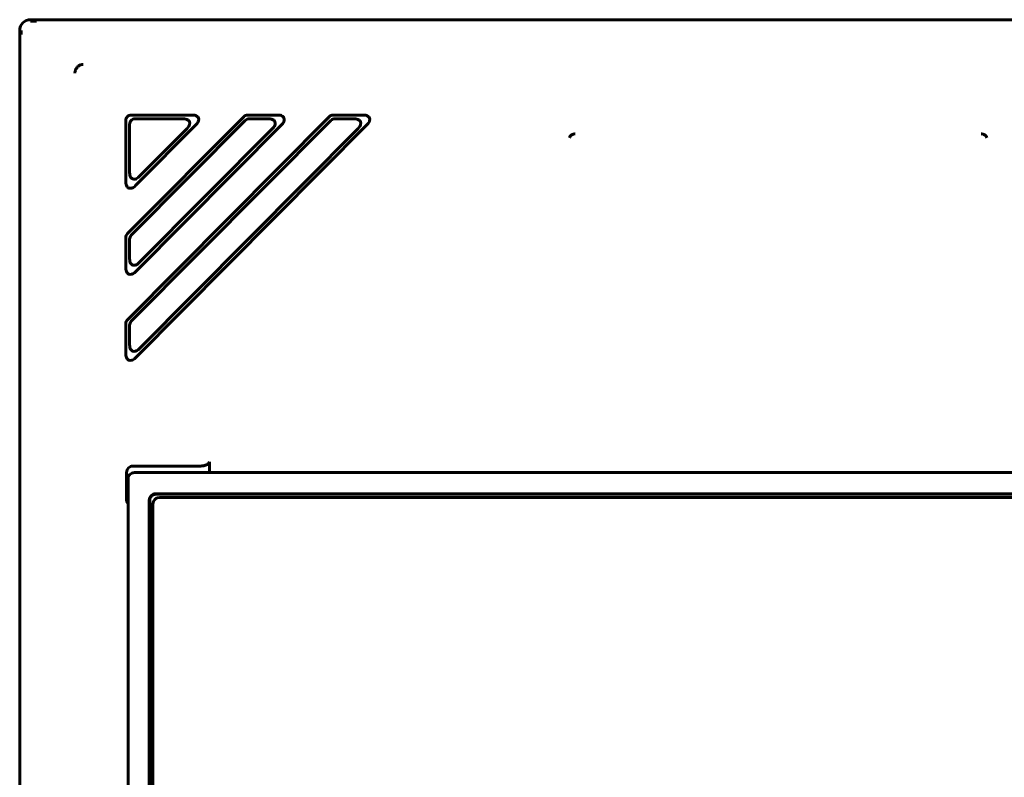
# Model space of a CAD drawing. Header units: millimetres. Extents: x 0 to 594, y 0 to 420.
# Tile 6 of 17: x 98 to 143, y 286 to 321. Entities that reach past the tile are written whole.
import ezdxf

# ---------------------------------------------------------------- set-up
doc = ezdxf.new("R2010")
doc.units = ezdxf.units.MM
doc.linetypes.add('K5LT_BASIC', pattern=[0])
doc.layers.add('Системный слой', color=7, linetype='Continuous')

msp = doc.modelspace()

# ---------------------------------------------------------------- linework, layer by layer
at = {"layer": 'Системный слой', "color": 150, "linetype": 'K5LT_BASIC', "lineweight": 60, "true_color": 0x0080ff}
for p, q in [((98.116, 320.525), (167.116, 320.525)), ((97.616, 205.025), (97.616, 320.025)), ((97.687, 320.025), (97.687, 319.839)), ((102.516, 315.865), (102.516, 313.048)), ((111.901, 316.048), (102.591, 306.676)), ((107.954, 316.048), (102.591, 310.649)), ((108.026, 315.875), (102.764, 310.578)), ((111.973, 315.875), (102.764, 306.605)), ((105.574, 316.125), (102.775, 316.125)), ((105.158, 315.952), (102.949, 315.952)), ((109.521, 316.125), (108.139, 316.125)), ((109.104, 315.952), (108.211, 315.952)), ((113.467, 316.125), (112.085, 316.125)), ((113.051, 315.952), (112.158, 315.952)), ((102.689, 315.692), (102.689, 313.468)), ((102.96, 312.865), (105.758, 315.682)), ((102.96, 304.919), (113.652, 315.682)), ((102.96, 308.892), (109.705, 315.682)), ((103.133, 313.285), (105.342, 315.509)), ((103.133, 305.339), (113.235, 315.509)), ((103.133, 309.312), (109.289, 315.509)), ((102.516, 310.466), (102.516, 309.075)), ((102.689, 310.395), (102.689, 309.495)), ((102.516, 306.493), (102.516, 305.102)), ((102.689, 306.422), (102.689, 305.522)), ((102.85, 299.925), (105.928, 299.925)), ((106.367, 300.122), (106.367, 299.625)), ((102.551, 298.291), (102.551, 299.625)), ((162.316, 299.625), (102.916, 299.625)), ((102.616, 299.325), (102.616, 210.625)), ((161.337, 298.647), (103.894, 298.647)), ((161.316, 298.625), (103.916, 298.625)), ((102.551, 298.291), (102.616, 298.194)), ((102.551, 298.291), (102.616, 298.291)), ((103.594, 298.347), (103.594, 255.903)), ((103.616, 298.325), (103.616, 255.925)), ((103.766, 298.175), (103.766, 256.075)), ((161.166, 298.475), (104.066, 298.475))]:
    msp.add_line(p, q, dxfattribs=at)
for centre, radius in [((98.116, 320.025), 0.5), ((104.066, 298.175), 0.3)]:
    msp.add_arc(centre, radius, 90, 180, dxfattribs=at)
for points in [[(98.395, 320.453), (98.371, 320.453), (98.324, 320.453), (98.249, 320.453), (98.182, 320.453), (98.137, 320.453), (98.116, 320.454)], [(100.541, 318.463), (100.529, 318.463), (100.501, 318.462), (100.447, 318.448), (100.394, 318.426), (100.339, 318.393), (100.291, 318.354), (100.247, 318.305), (100.211, 318.248), (100.185, 318.186), (100.169, 318.123), (100.165, 318.083), (100.165, 318.064)], [(102.775, 316.125), (102.689, 316.125), (102.574, 316.066), (102.516, 315.952), (102.516, 315.865)], [(102.689, 315.692), (102.689, 315.778), (102.747, 315.893), (102.862, 315.952), (102.949, 315.952)], [(105.158, 315.952), (105.262, 315.952), (105.375, 315.912), (105.463, 315.819), (105.468, 315.691), (105.415, 315.582), (105.342, 315.509)], [(105.758, 315.682), (105.831, 315.756), (105.884, 315.864), (105.88, 315.992), (105.792, 316.085), (105.678, 316.125), (105.574, 316.125)], [(108.139, 316.125), (108.067, 316.125), (108.005, 316.099), (107.954, 316.048)], [(108.026, 315.875), (108.077, 315.926), (108.139, 315.952), (108.211, 315.952)], [(109.104, 315.952), (109.208, 315.952), (109.322, 315.912), (109.41, 315.819), (109.414, 315.691), (109.362, 315.582), (109.289, 315.509)], [(109.705, 315.682), (109.778, 315.756), (109.831, 315.864), (109.826, 315.992), (109.738, 316.085), (109.625, 316.125), (109.521, 316.125)], [(112.085, 316.125), (112.013, 316.125), (111.952, 316.099), (111.901, 316.048)], [(111.973, 315.875), (112.024, 315.926), (112.085, 315.952), (112.158, 315.952)], [(113.051, 315.952), (113.155, 315.952), (113.269, 315.912), (113.357, 315.819), (113.361, 315.691), (113.309, 315.582), (113.235, 315.509)], [(113.652, 315.682), (113.725, 315.756), (113.777, 315.864), (113.773, 315.992), (113.685, 316.085), (113.571, 316.125), (113.467, 316.125)], [(123.035, 315.164), (123.026, 315.151), (123.009, 315.124), (122.993, 315.093), (122.984, 315.076)], [(123.248, 315.255), (123.229, 315.253), (123.192, 315.248), (123.141, 315.235), (123.096, 315.216), (123.058, 315.192), (123.041, 315.173), (123.035, 315.164)], [(141.984, 315.255), (142.003, 315.253), (142.039, 315.248), (142.091, 315.235), (142.136, 315.216), (142.173, 315.192), (142.19, 315.173), (142.197, 315.164)], [(142.197, 315.164), (142.205, 315.151), (142.222, 315.124), (142.239, 315.093), (142.247, 315.076)], [(103.133, 313.285), (103.059, 313.211), (102.95, 313.157), (102.822, 313.161), (102.728, 313.249), (102.689, 313.363), (102.689, 313.468)], [(102.516, 313.048), (102.516, 312.943), (102.555, 312.829), (102.649, 312.741), (102.777, 312.737), (102.886, 312.79), (102.96, 312.865)], [(102.591, 310.649), (102.541, 310.599), (102.516, 310.538), (102.516, 310.466)], [(102.689, 310.395), (102.689, 310.466), (102.714, 310.527), (102.764, 310.578)], [(103.133, 309.312), (103.059, 309.238), (102.95, 309.184), (102.822, 309.188), (102.728, 309.276), (102.689, 309.39), (102.689, 309.495)], [(102.516, 309.075), (102.516, 308.97), (102.555, 308.856), (102.649, 308.768), (102.777, 308.764), (102.886, 308.817), (102.96, 308.892)], [(102.591, 306.676), (102.541, 306.626), (102.516, 306.565), (102.516, 306.493)], [(102.689, 306.422), (102.689, 306.493), (102.714, 306.554), (102.764, 306.605)], [(103.133, 305.339), (103.059, 305.265), (102.95, 305.211), (102.822, 305.215), (102.728, 305.303), (102.689, 305.417), (102.689, 305.522)], [(102.516, 305.102), (102.516, 304.997), (102.555, 304.883), (102.649, 304.795), (102.777, 304.791), (102.886, 304.845), (102.96, 304.919)], [(102.551, 299.625), (102.551, 299.725), (102.626, 299.849), (102.751, 299.925), (102.85, 299.925)], [(106.367, 300.122), (106.367, 300.102), (106.355, 300.067), (106.311, 300.021), (106.252, 299.986), (106.184, 299.96), (106.107, 299.94), (106.022, 299.928), (105.96, 299.925), (105.928, 299.925)], [(102.616, 299.325), (102.616, 299.425), (102.691, 299.549), (102.816, 299.625), (102.916, 299.625)], [(103.594, 298.347), (103.594, 298.447), (103.67, 298.571), (103.794, 298.647), (103.894, 298.647)], [(103.916, 298.625), (103.816, 298.625), (103.691, 298.549), (103.616, 298.425), (103.616, 298.325)]]:
    msp.add_open_spline(points, degree=3, dxfattribs=at)

doc.saveas('drawing.dxf')
